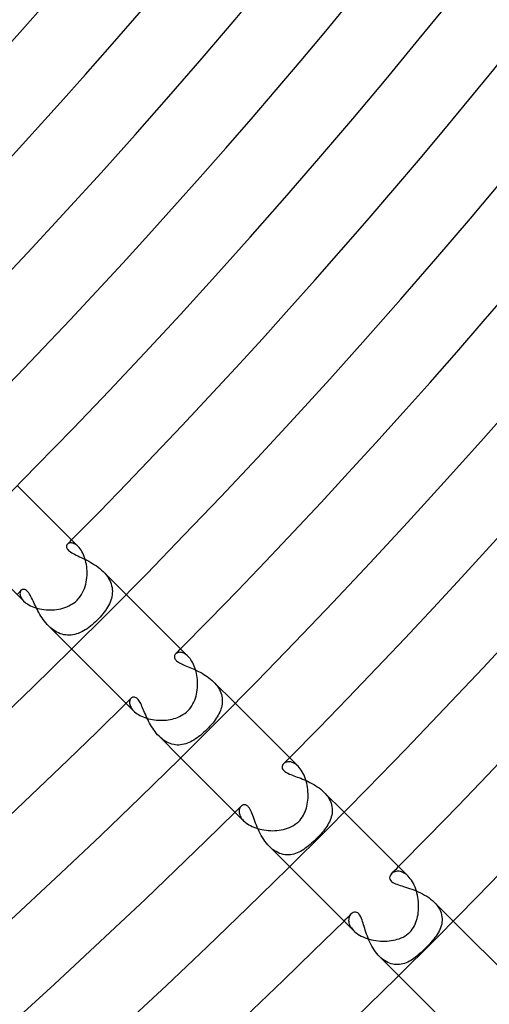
# Model space of a CAD drawing. Header units: millimetres. Extents: x -430 to 430, y -430 to 430.
# Tile 75 of 116: x 237 to 261, y -261 to -210. Entities that reach past the tile are written whole.
import ezdxf

# ---------------------------------------------------------------- set-up
doc = ezdxf.new("R2010")
doc.units = ezdxf.units.MM
doc.layers.add('HIDDEN', color=7, linetype='Continuous')
doc.layers.add('THICK', color=7, linetype='Continuous')

msp = doc.modelspace()

# ---------------------------------------------------------------- linework, layer by layer
at = {"layer": 'HIDDEN'}
for p, q in [((239.444, -237.183), (239.442, -237.206)), ((239.442, -237.206), (239.443, -237.233)), ((239.443, -237.233), (239.448, -237.264)), ((239.449, -237.163), (239.444, -237.183)), ((239.448, -237.264), (239.46, -237.297)), ((239.456, -237.144), (239.449, -237.163)), ((239.466, -237.125), (239.456, -237.144)), ((239.46, -237.297), (239.48, -237.334)), ((239.478, -237.108), (239.466, -237.125)), ((239.491, -237.093), (239.478, -237.108)), ((239.48, -237.334), (239.509, -237.373)), ((239.516, -237.071), (239.491, -237.093)), ((239.509, -237.373), (239.548, -237.415)), ((239.545, -237.054), (239.516, -237.071)), ((239.578, -237.041), (239.545, -237.054)), ((239.615, -237.032), (239.578, -237.041)), ((239.654, -237.028), (239.615, -237.032)), ((239.697, -237.029), (239.654, -237.028)), ((239.743, -237.036), (239.697, -237.029)), ((239.79, -237.05), (239.743, -237.036)), ((239.84, -237.069), (239.79, -237.05)), ((239.891, -237.096), (239.84, -237.069)), ((239.943, -237.13), (239.891, -237.096)), ((239.995, -237.171), (239.943, -237.13)), ((240.048, -237.219), (239.995, -237.171)), ((239.548, -237.415), (239.596, -237.456)), ((239.596, -237.456), (239.652, -237.497)), ((239.652, -237.497), (239.715, -237.538)), ((239.715, -237.538), (239.785, -237.578)), ((239.785, -237.578), (239.861, -237.619)), ((239.861, -237.619), (239.942, -237.66)), ((239.942, -237.66), (240.029, -237.702)), ((240.029, -237.702), (240.118, -237.744)), ((240.118, -237.744), (240.211, -237.788)), ((240.211, -237.788), (240.306, -237.834)), ((240.306, -237.834), (240.403, -237.881)), ((240.403, -237.881), (240.501, -237.931)), ((240.501, -237.931), (240.6, -237.984)), ((240.6, -237.984), (240.699, -238.039)), ((240.699, -238.039), (240.798, -238.097)), ((240.798, -238.097), (240.896, -238.159)), ((240.896, -238.159), (240.992, -238.224)), ((240.992, -238.224), (241.086, -238.292)), ((241.086, -238.292), (241.176, -238.363)), ((241.176, -238.363), (241.263, -238.438)), ((241.263, -238.438), (241.345, -238.516)), ((241.345, -238.516), (241.425, -238.601)), ((241.346, -238.517), (242.533, -239.705)), ((241.425, -238.601), (241.499, -238.688)), ((241.499, -238.688), (241.565, -238.778)), ((241.565, -238.778), (241.625, -238.869)), ((241.625, -238.869), (241.677, -238.963)), ((241.677, -238.963), (241.721, -239.058)), ((241.721, -239.058), (241.757, -239.154)), ((241.757, -239.154), (241.785, -239.251)), ((241.785, -239.251), (241.805, -239.347)), ((241.805, -239.347), (241.817, -239.444)), ((237.03, -239.631), (237.028, -239.676)), ((237.028, -239.676), (237.033, -239.725)), ((237.037, -239.59), (237.03, -239.631)), ((237.033, -239.725), (237.045, -239.775)), ((237.051, -239.552), (237.037, -239.59)), ((237.045, -239.775), (237.064, -239.828)), ((237.069, -239.519), (237.051, -239.552)), ((237.064, -239.828), (237.091, -239.882)), ((237.093, -239.491), (237.069, -239.519)), ((237.091, -239.882), (237.126, -239.937)), ((237.118, -239.471), (237.093, -239.491)), ((237.146, -239.455), (237.118, -239.471)), ((237.126, -239.937), (237.168, -239.992)), ((237.177, -239.445), (237.146, -239.455)), ((237.211, -239.442), (237.177, -239.445)), ((237.246, -239.445), (237.211, -239.442)), ((237.284, -239.455), (237.246, -239.445)), ((237.322, -239.473), (237.284, -239.455)), ((237.36, -239.499), (237.322, -239.473)), ((237.399, -239.533), (237.36, -239.499)), ((237.439, -239.575), (237.399, -239.533)), ((237.479, -239.625), (237.439, -239.575)), ((237.518, -239.683), (237.479, -239.625)), ((237.557, -239.746), (237.518, -239.683)), ((237.595, -239.815), (237.557, -239.746)), ((237.633, -239.887), (237.595, -239.815)), ((237.67, -239.963), (237.633, -239.887)), ((241.772, -239.917), (241.743, -240.009)), ((241.794, -239.824), (241.772, -239.917)), ((241.81, -239.73), (241.794, -239.824)), ((241.82, -239.635), (241.81, -239.73)), ((241.817, -239.444), (241.822, -239.539)), ((241.822, -239.539), (241.82, -239.635)), ((237.168, -239.992), (237.219, -240.048)), ((237.708, -240.042), (237.67, -239.963)), ((237.746, -240.122), (237.708, -240.042)), ((237.786, -240.206), (237.746, -240.122)), ((237.827, -240.291), (237.786, -240.206)), ((237.87, -240.379), (237.827, -240.291)), ((237.915, -240.469), (237.87, -240.379)), ((241.522, -240.455), (241.463, -240.542)), ((241.576, -240.367), (241.522, -240.455)), ((241.625, -240.279), (241.576, -240.367)), ((241.67, -240.19), (241.625, -240.279)), ((241.709, -240.1), (241.67, -240.19)), ((241.743, -240.009), (241.709, -240.1)), ((237.962, -240.559), (237.915, -240.469)), ((238.011, -240.651), (237.962, -240.559)), ((238.063, -240.742), (238.011, -240.651)), ((238.118, -240.833), (238.063, -240.742)), ((238.176, -240.923), (238.118, -240.833)), ((238.238, -241.012), (238.176, -240.923)), ((241.116, -240.961), (241.039, -241.039)), ((241.191, -240.88), (241.116, -240.961)), ((241.264, -240.797), (241.191, -240.88)), ((241.334, -240.713), (241.264, -240.797)), ((241.401, -240.627), (241.334, -240.713)), ((241.463, -240.542), (241.401, -240.627)), ((238.302, -241.099), (238.238, -241.012)), ((238.37, -241.184), (238.302, -241.099)), ((238.442, -241.266), (238.37, -241.184)), ((238.516, -241.345), (238.442, -241.266)), ((238.594, -241.419), (238.516, -241.345)), ((238.517, -241.346), (239.705, -242.534)), ((238.676, -241.489), (238.594, -241.419)), ((240.598, -241.423), (240.508, -241.486)), ((240.687, -241.355), (240.598, -241.423)), ((240.776, -241.282), (240.687, -241.355)), ((240.864, -241.206), (240.776, -241.282)), ((240.952, -241.125), (240.864, -241.206)), ((241.039, -241.039), (240.952, -241.125)), ((238.76, -241.553), (238.676, -241.489)), ((238.848, -241.612), (238.76, -241.553)), ((238.937, -241.663), (238.848, -241.612)), ((239.027, -241.707), (238.937, -241.663)), ((239.119, -241.745), (239.027, -241.707)), ((239.212, -241.775), (239.119, -241.745)), ((239.307, -241.798), (239.212, -241.775)), ((239.401, -241.813), (239.307, -241.798)), ((239.496, -241.821), (239.401, -241.813)), ((239.59, -241.822), (239.496, -241.821)), ((239.684, -241.816), (239.59, -241.822)), ((239.777, -241.803), (239.684, -241.816)), ((239.871, -241.784), (239.777, -241.803)), ((239.963, -241.758), (239.871, -241.784)), ((240.056, -241.727), (239.963, -241.758)), ((240.147, -241.689), (240.056, -241.727)), ((240.238, -241.646), (240.147, -241.689)), ((240.329, -241.598), (240.238, -241.646)), ((240.419, -241.544), (240.329, -241.598)), ((240.508, -241.486), (240.419, -241.544)), ((245.044, -242.905), (245.041, -242.938)), ((245.041, -242.938), (245.044, -242.972)), ((245.052, -242.874), (245.044, -242.905)), ((245.044, -242.972), (245.053, -243.007)), ((245.065, -242.846), (245.052, -242.874)), ((245.053, -243.007), (245.069, -243.044)), ((245.082, -242.82), (245.065, -242.846)), ((245.103, -242.795), (245.082, -242.82)), ((245.13, -242.772), (245.103, -242.795)), ((245.161, -242.751), (245.13, -242.772)), ((245.197, -242.735), (245.161, -242.751)), ((245.236, -242.723), (245.197, -242.735)), ((245.279, -242.715), (245.236, -242.723)), ((245.325, -242.713), (245.279, -242.715)), ((245.373, -242.716), (245.325, -242.713)), ((245.424, -242.725), (245.373, -242.716)), ((245.476, -242.741), (245.424, -242.725)), ((245.53, -242.763), (245.476, -242.741)), ((245.586, -242.792), (245.53, -242.763)), ((245.642, -242.829), (245.586, -242.792)), ((245.698, -242.874), (245.642, -242.829)), ((245.754, -242.925), (245.698, -242.874)), ((245.069, -243.044), (245.092, -243.081)), ((245.092, -243.081), (245.123, -243.117)), ((245.123, -243.117), (245.16, -243.153)), ((245.16, -243.153), (245.204, -243.188)), ((245.204, -243.188), (245.255, -243.223)), ((245.255, -243.223), (245.313, -243.257)), ((245.313, -243.257), (245.376, -243.291)), ((245.376, -243.291), (245.444, -243.324)), ((245.444, -243.324), (245.516, -243.358)), ((245.516, -243.358), (245.592, -243.391)), ((245.592, -243.391), (245.672, -243.425)), ((245.672, -243.425), (245.753, -243.46)), ((245.753, -243.46), (245.838, -243.495)), ((245.838, -243.495), (245.925, -243.533)), ((245.925, -243.533), (246.014, -243.572)), ((246.014, -243.572), (246.105, -243.613)), ((246.105, -243.613), (246.197, -243.657)), ((246.197, -243.657), (246.29, -243.702)), ((246.29, -243.702), (246.383, -243.751)), ((246.383, -243.751), (246.477, -243.803)), ((246.477, -243.803), (246.569, -243.857)), ((246.569, -243.857), (246.659, -243.914)), ((246.659, -243.914), (246.748, -243.974)), ((246.748, -243.974), (246.834, -244.037)), ((246.834, -244.037), (246.918, -244.104)), ((246.918, -244.104), (246.998, -244.173)), ((246.998, -244.173), (247.074, -244.246)), ((247.074, -244.246), (247.145, -244.321)), ((247.074, -244.246), (248.19, -245.362)), ((247.145, -244.321), (247.212, -244.398)), ((247.212, -244.398), (247.272, -244.478)), ((247.272, -244.478), (247.327, -244.56)), ((242.879, -245.051), (242.849, -245.063)), ((242.911, -245.043), (242.879, -245.051)), ((242.944, -245.041), (242.911, -245.043)), ((242.979, -245.045), (242.944, -245.041)), ((243.014, -245.055), (242.979, -245.045)), ((243.05, -245.072), (243.014, -245.055)), ((247.327, -244.56), (247.376, -244.644)), ((247.376, -244.644), (247.417, -244.728)), ((247.417, -244.728), (247.452, -244.813)), ((247.452, -244.813), (247.481, -244.899)), ((247.481, -244.899), (247.503, -244.985)), ((247.503, -244.985), (247.518, -245.072)), ((242.715, -245.282), (242.713, -245.328)), ((242.713, -245.328), (242.716, -245.376)), ((242.722, -245.239), (242.715, -245.282)), ((242.716, -245.376), (242.726, -245.427)), ((242.734, -245.199), (242.722, -245.239)), ((242.726, -245.427), (242.742, -245.479)), ((242.751, -245.163), (242.734, -245.199)), ((242.742, -245.479), (242.764, -245.533)), ((242.771, -245.13), (242.751, -245.163)), ((242.764, -245.533), (242.794, -245.588)), ((242.795, -245.103), (242.771, -245.13)), ((242.821, -245.081), (242.795, -245.103)), ((242.849, -245.063), (242.821, -245.081)), ((243.086, -245.096), (243.05, -245.072)), ((243.122, -245.127), (243.086, -245.096)), ((243.157, -245.165), (243.122, -245.127)), ((243.192, -245.209), (243.157, -245.165)), ((243.226, -245.26), (243.192, -245.209)), ((243.26, -245.318), (243.226, -245.26)), ((243.294, -245.381), (243.26, -245.318)), ((243.327, -245.45), (243.294, -245.381)), ((243.36, -245.522), (243.327, -245.45)), ((243.394, -245.599), (243.36, -245.522)), ((247.503, -245.497), (247.483, -245.58)), ((247.518, -245.413), (247.503, -245.497)), ((247.518, -245.072), (247.527, -245.158)), ((247.527, -245.329), (247.518, -245.413)), ((247.527, -245.158), (247.53, -245.244)), ((247.53, -245.244), (247.527, -245.329)), ((242.794, -245.588), (242.831, -245.644)), ((242.831, -245.644), (242.874, -245.699)), ((242.874, -245.699), (242.925, -245.754)), ((243.428, -245.679), (243.394, -245.599)), ((243.463, -245.761), (243.428, -245.679)), ((243.499, -245.846), (243.463, -245.761)), ((243.537, -245.933), (243.499, -245.846)), ((243.576, -246.022), (243.537, -245.933)), ((243.617, -246.113), (243.576, -246.022)), ((247.266, -246.064), (247.215, -246.143)), ((247.313, -245.985), (247.266, -246.064)), ((247.356, -245.905), (247.313, -245.985)), ((247.394, -245.825), (247.356, -245.905)), ((247.429, -245.744), (247.394, -245.825)), ((247.458, -245.662), (247.429, -245.744)), ((247.483, -245.58), (247.458, -245.662)), ((243.66, -246.204), (243.617, -246.113)), ((243.706, -246.296), (243.66, -246.204)), ((243.754, -246.388), (243.706, -246.296)), ((243.804, -246.48), (243.754, -246.388)), ((243.858, -246.571), (243.804, -246.48)), ((243.915, -246.66), (243.858, -246.571)), ((246.887, -246.556), (246.807, -246.642)), ((246.962, -246.471), (246.887, -246.556)), ((247.033, -246.387), (246.962, -246.471)), ((247.099, -246.304), (247.033, -246.387)), ((247.16, -246.223), (247.099, -246.304)), ((247.215, -246.143), (247.16, -246.223)), ((243.974, -246.748), (243.915, -246.66)), ((244.037, -246.834), (243.974, -246.748)), ((244.103, -246.917), (244.037, -246.834)), ((244.173, -246.997), (244.103, -246.917)), ((244.245, -247.073), (244.173, -246.997)), ((244.321, -247.146), (244.245, -247.073)), ((244.246, -247.074), (245.362, -248.191)), ((246.31, -247.094), (246.226, -247.157)), ((246.394, -247.027), (246.31, -247.094)), ((246.478, -246.957), (246.394, -247.027)), ((246.561, -246.883), (246.478, -246.957)), ((246.643, -246.806), (246.561, -246.883)), ((246.725, -246.725), (246.643, -246.806)), ((246.807, -246.642), (246.725, -246.725)), ((244.4, -247.213), (244.321, -247.146)), ((244.482, -247.275), (244.4, -247.213)), ((244.567, -247.331), (244.482, -247.275)), ((244.653, -247.38), (244.567, -247.331)), ((244.74, -247.422), (244.653, -247.38)), ((244.828, -247.458), (244.74, -247.422)), ((244.917, -247.486), (244.828, -247.458)), ((245.007, -247.507), (244.917, -247.486)), ((245.097, -247.521), (245.007, -247.507)), ((245.187, -247.529), (245.097, -247.521)), ((245.276, -247.529), (245.187, -247.529)), ((245.365, -247.523), (245.276, -247.529)), ((245.454, -247.511), (245.365, -247.523)), ((245.542, -247.493), (245.454, -247.511)), ((245.629, -247.469), (245.542, -247.493)), ((245.716, -247.439), (245.629, -247.469)), ((245.802, -247.405), (245.716, -247.439)), ((245.888, -247.364), (245.802, -247.405)), ((245.973, -247.319), (245.888, -247.364)), ((246.058, -247.27), (245.973, -247.319)), ((246.142, -247.216), (246.058, -247.27)), ((246.226, -247.157), (246.142, -247.216)), ((250.648, -248.594), (250.634, -248.644)), ((250.673, -248.547), (250.648, -248.594)), ((250.708, -248.505), (250.673, -248.547)), ((250.742, -248.475), (250.708, -248.505)), ((250.781, -248.449), (250.742, -248.475)), ((250.824, -248.429), (250.781, -248.449)), ((250.872, -248.413), (250.824, -248.429)), ((250.923, -248.403), (250.872, -248.413)), ((250.977, -248.4), (250.923, -248.403)), ((251.033, -248.402), (250.977, -248.4)), ((251.092, -248.412), (251.033, -248.402)), ((251.152, -248.43), (251.092, -248.412)), ((251.213, -248.454), (251.152, -248.43)), ((251.275, -248.487), (251.213, -248.454)), ((251.338, -248.528), (251.275, -248.487)), ((251.4, -248.577), (251.338, -248.528)), ((251.462, -248.633), (251.4, -248.577)), ((250.634, -248.644), (250.632, -248.698)), ((250.632, -248.698), (250.645, -248.752)), ((250.645, -248.752), (250.673, -248.806)), ((250.673, -248.806), (250.718, -248.859)), ((250.718, -248.859), (250.779, -248.911)), ((250.779, -248.911), (250.854, -248.959)), ((250.854, -248.959), (250.934, -249.001)), ((250.934, -249.001), (251.016, -249.038)), ((251.016, -249.038), (251.094, -249.07)), ((251.094, -249.07), (251.169, -249.099)), ((251.169, -249.099), (251.248, -249.129)), ((251.248, -249.129), (251.331, -249.16)), ((251.331, -249.16), (251.417, -249.192)), ((251.417, -249.192), (251.506, -249.225)), ((251.506, -249.225), (251.599, -249.26)), ((251.599, -249.26), (251.693, -249.298)), ((251.693, -249.298), (251.789, -249.337)), ((251.789, -249.337), (251.886, -249.379)), ((251.886, -249.379), (251.983, -249.424)), ((251.983, -249.424), (252.081, -249.472)), ((252.081, -249.472), (252.177, -249.522)), ((252.177, -249.522), (252.274, -249.576)), ((252.274, -249.576), (252.368, -249.633)), ((252.368, -249.633), (252.461, -249.694)), ((252.461, -249.694), (252.551, -249.758)), ((252.551, -249.758), (252.638, -249.826)), ((252.638, -249.826), (252.721, -249.897)), ((252.721, -249.897), (252.799, -249.971)), ((252.799, -249.971), (252.872, -250.048)), ((252.801, -249.972), (253.847, -251.019)), ((252.872, -250.048), (252.94, -250.128)), ((252.94, -250.128), (253, -250.209)), ((248.53, -250.685), (248.505, -250.708)), ((248.558, -250.666), (248.53, -250.685)), ((248.586, -250.651), (248.558, -250.666)), ((248.616, -250.64), (248.586, -250.651)), ((248.647, -250.634), (248.616, -250.64)), ((248.677, -250.631), (248.647, -250.634)), ((248.707, -250.634), (248.677, -250.631)), ((248.737, -250.64), (248.707, -250.634)), ((248.766, -250.651), (248.737, -250.64)), ((248.794, -250.665), (248.766, -250.651)), ((248.821, -250.684), (248.794, -250.665)), ((248.848, -250.707), (248.821, -250.684)), ((253, -250.209), (253.055, -250.293)), ((253.055, -250.293), (253.102, -250.378)), ((253.102, -250.378), (253.143, -250.466)), ((253.143, -250.466), (253.176, -250.554)), ((253.176, -250.554), (253.202, -250.643)), ((253.202, -250.643), (253.22, -250.733)), ((248.401, -250.948), (248.4, -250.999)), ((248.4, -250.999), (248.405, -251.053)), ((248.407, -250.9), (248.401, -250.948)), ((248.405, -251.053), (248.416, -251.108)), ((248.418, -250.854), (248.407, -250.9)), ((248.416, -251.108), (248.434, -251.165)), ((248.434, -250.812), (248.418, -250.854)), ((248.454, -250.773), (248.434, -250.812)), ((248.434, -251.165), (248.459, -251.224)), ((248.478, -250.738), (248.454, -250.773)), ((248.505, -250.708), (248.478, -250.738)), ((248.876, -250.736), (248.848, -250.707)), ((248.906, -250.773), (248.876, -250.736)), ((248.938, -250.819), (248.906, -250.773)), ((248.97, -250.875), (248.938, -250.819)), ((249.004, -250.942), (248.97, -250.875)), ((249.039, -251.019), (249.004, -250.942)), ((249.073, -251.102), (249.039, -251.019)), ((249.108, -251.191), (249.073, -251.102)), ((249.143, -251.285), (249.108, -251.191)), ((253.209, -251.176), (253.187, -251.262)), ((253.224, -251.088), (253.209, -251.176)), ((253.22, -250.733), (253.231, -250.822)), ((253.233, -251), (253.224, -251.088)), ((253.231, -250.822), (253.236, -250.911)), ((253.236, -250.911), (253.233, -251)), ((248.459, -251.224), (248.491, -251.283)), ((248.491, -251.283), (248.531, -251.342)), ((248.531, -251.342), (248.578, -251.402)), ((248.578, -251.402), (248.633, -251.461)), ((249.179, -251.383), (249.143, -251.285)), ((249.217, -251.485), (249.179, -251.383)), ((249.257, -251.589), (249.217, -251.485)), ((249.298, -251.695), (249.257, -251.589)), ((249.343, -251.802), (249.298, -251.695)), ((253.004, -251.676), (252.953, -251.757)), ((253.05, -251.595), (253.004, -251.676)), ((253.092, -251.514), (253.05, -251.595)), ((253.129, -251.431), (253.092, -251.514)), ((253.161, -251.347), (253.129, -251.431)), ((253.187, -251.262), (253.161, -251.347)), ((249.39, -251.91), (249.343, -251.802)), ((249.44, -252.018), (249.39, -251.91)), ((249.494, -252.125), (249.44, -252.018)), ((249.551, -252.231), (249.494, -252.125)), ((252.638, -252.162), (252.564, -252.243)), ((252.708, -252.081), (252.638, -252.162)), ((252.775, -252), (252.708, -252.081)), ((252.839, -251.919), (252.775, -252)), ((252.898, -251.838), (252.839, -251.919)), ((252.953, -251.757), (252.898, -251.838)), ((249.612, -252.335), (249.551, -252.231)), ((249.677, -252.436), (249.612, -252.335)), ((249.745, -252.534), (249.677, -252.436)), ((249.817, -252.628), (249.745, -252.534)), ((249.893, -252.717), (249.817, -252.628)), ((249.973, -252.801), (249.893, -252.717)), ((252.086, -252.704), (252.004, -252.772)), ((252.167, -252.633), (252.086, -252.704)), ((252.248, -252.559), (252.167, -252.633)), ((252.328, -252.483), (252.248, -252.559)), ((252.407, -252.407), (252.328, -252.483)), ((252.487, -252.324), (252.407, -252.407)), ((252.564, -252.243), (252.487, -252.324)), ((249.972, -252.801), (251.019, -253.848)), ((250.056, -252.879), (249.973, -252.801)), ((250.142, -252.951), (250.056, -252.879)), ((250.23, -253.015), (250.142, -252.951)), ((250.321, -253.071), (250.23, -253.015)), ((250.413, -253.119), (250.321, -253.071)), ((250.505, -253.158), (250.413, -253.119)), ((250.598, -253.189), (250.505, -253.158)), ((250.691, -253.213), (250.598, -253.189)), ((250.785, -253.228), (250.691, -253.213)), ((250.878, -253.235), (250.785, -253.228)), ((250.97, -253.235), (250.878, -253.235)), ((251.061, -253.228), (250.97, -253.235)), ((251.151, -253.214), (251.061, -253.228)), ((251.24, -253.193), (251.151, -253.214)), ((251.328, -253.167), (251.24, -253.193)), ((251.415, -253.135), (251.328, -253.167)), ((251.502, -253.097), (251.415, -253.135)), ((251.587, -253.054), (251.502, -253.097)), ((251.672, -253.007), (251.587, -253.054)), ((251.755, -252.954), (251.672, -253.007)), ((251.839, -252.898), (251.755, -252.954)), ((251.921, -252.837), (251.839, -252.898)), ((252.004, -252.772), (251.921, -252.837)), ((256.306, -254.221), (256.252, -254.289)), ((256.343, -254.188), (256.306, -254.221)), ((256.384, -254.159), (256.343, -254.188)), ((256.43, -254.134), (256.384, -254.159)), ((256.48, -254.114), (256.43, -254.134)), ((256.533, -254.1), (256.48, -254.114)), ((256.59, -254.091), (256.533, -254.1)), ((256.649, -254.089), (256.59, -254.091)), ((256.71, -254.093), (256.649, -254.089)), ((256.774, -254.105), (256.71, -254.093)), ((256.839, -254.124), (256.774, -254.105)), ((256.905, -254.151), (256.839, -254.124)), ((256.972, -254.186), (256.905, -254.151)), ((257.039, -254.23), (256.972, -254.186)), ((257.106, -254.282), (257.039, -254.23)), ((256.22, -254.363), (256.211, -254.438)), ((256.211, -254.438), (256.224, -254.504)), ((256.252, -254.289), (256.22, -254.363)), ((256.224, -254.504), (256.253, -254.558)), ((256.253, -254.558), (256.289, -254.602)), ((256.289, -254.602), (256.333, -254.639)), ((256.333, -254.639), (256.385, -254.674)), ((256.385, -254.674), (256.445, -254.706)), ((256.445, -254.706), (256.513, -254.737)), ((256.513, -254.737), (256.587, -254.767)), ((256.587, -254.767), (256.669, -254.796)), ((257.171, -254.343), (257.106, -254.282)), ((256.669, -254.796), (256.755, -254.825)), ((256.755, -254.825), (256.847, -254.854)), ((256.847, -254.854), (256.943, -254.884)), ((256.943, -254.884), (257.043, -254.915)), ((257.043, -254.915), (257.146, -254.948)), ((257.146, -254.948), (257.252, -254.983)), ((257.252, -254.983), (257.361, -255.021)), ((257.361, -255.021), (257.472, -255.062)), ((257.472, -255.062), (257.585, -255.107)), ((257.585, -255.107), (257.698, -255.156)), ((257.698, -255.156), (257.811, -255.208)), ((257.811, -255.208), (257.923, -255.265)), ((257.923, -255.265), (258.033, -255.326)), ((258.033, -255.326), (258.14, -255.391)), ((258.14, -255.391), (258.244, -255.461)), ((258.244, -255.461), (258.343, -255.536)), ((258.343, -255.536), (258.438, -255.615)), ((258.438, -255.615), (258.525, -255.697)), ((258.525, -255.697), (258.606, -255.783)), ((258.525, -255.697), (259.504, -256.676)), ((258.606, -255.783), (258.68, -255.873)), ((254.221, -256.306), (254.189, -256.341)), ((254.271, -256.264), (254.221, -256.306)), ((254.326, -256.233), (254.271, -256.264)), ((254.384, -256.215), (254.326, -256.233)), ((254.445, -256.211), (254.384, -256.215)), ((254.505, -256.224), (254.445, -256.211)), ((254.563, -256.256), (254.505, -256.224)), ((254.618, -256.307), (254.563, -256.256)), ((254.669, -256.378), (254.618, -256.307)), ((258.68, -255.873), (258.745, -255.967)), ((258.745, -255.967), (258.801, -256.062)), ((258.801, -256.062), (258.847, -256.158)), ((258.847, -256.158), (258.884, -256.255)), ((258.884, -256.255), (258.912, -256.353)), ((254.091, -256.584), (254.088, -256.644)), ((254.088, -256.644), (254.092, -256.705)), ((254.101, -256.528), (254.091, -256.584)), ((254.092, -256.705), (254.103, -256.769)), ((254.116, -256.475), (254.101, -256.528)), ((254.103, -256.769), (254.122, -256.835)), ((254.136, -256.426), (254.116, -256.475)), ((254.161, -256.382), (254.136, -256.426)), ((254.189, -256.341), (254.161, -256.382)), ((254.713, -256.459), (254.669, -256.378)), ((254.751, -256.545), (254.713, -256.459)), ((254.782, -256.63), (254.751, -256.545)), ((254.809, -256.708), (254.782, -256.63)), ((254.836, -256.79), (254.809, -256.708)), ((254.863, -256.876), (254.836, -256.79)), ((258.912, -256.353), (258.93, -256.451)), ((258.932, -256.741), (258.916, -256.837)), ((258.93, -256.451), (258.939, -256.549)), ((258.94, -256.645), (258.932, -256.741)), ((258.939, -256.549), (258.94, -256.645)), ((254.122, -256.835), (254.149, -256.902)), ((254.149, -256.902), (254.185, -256.969)), ((254.185, -256.969), (254.229, -257.037)), ((254.229, -257.037), (254.281, -257.105)), ((254.281, -257.105), (254.342, -257.171)), ((254.891, -256.966), (254.863, -256.876)), ((254.92, -257.059), (254.891, -256.966)), ((254.951, -257.156), (254.92, -257.059)), ((254.984, -257.256), (254.951, -257.156)), ((255.02, -257.358), (254.984, -257.256)), ((258.737, -257.289), (258.685, -257.374)), ((258.784, -257.202), (258.737, -257.289)), ((258.826, -257.113), (258.784, -257.202)), ((258.863, -257.023), (258.826, -257.113)), ((258.893, -256.931), (258.863, -257.023)), ((258.916, -256.837), (258.893, -256.931)), ((255.058, -257.461), (255.02, -257.358)), ((255.099, -257.566), (255.058, -257.461)), ((255.143, -257.67), (255.099, -257.566)), ((255.191, -257.774), (255.143, -257.67)), ((255.241, -257.877), (255.191, -257.774)), ((258.351, -257.799), (258.266, -257.892)), ((258.431, -257.709), (258.351, -257.799)), ((258.503, -257.622), (258.431, -257.709)), ((258.569, -257.538), (258.503, -257.622)), ((258.629, -257.457), (258.569, -257.538)), ((258.685, -257.374), (258.629, -257.457)), ((255.295, -257.979), (255.241, -257.877)), ((255.353, -258.079), (255.295, -257.979)), ((255.415, -258.176), (255.353, -258.079)), ((255.48, -258.269), (255.415, -258.176)), ((255.548, -258.359), (255.48, -258.269)), ((255.62, -258.444), (255.548, -258.359)), ((257.854, -258.302), (257.778, -258.371)), ((257.93, -258.23), (257.854, -258.302)), ((258.006, -258.157), (257.93, -258.23)), ((258.082, -258.082), (258.006, -258.157)), ((258.176, -257.987), (258.082, -258.082)), ((258.266, -257.892), (258.176, -257.987)), ((255.696, -258.525), (255.62, -258.444)), ((255.775, -258.599), (255.696, -258.525)), ((255.697, -258.525), (256.676, -259.505)), ((255.857, -258.667), (255.775, -258.599)), ((255.941, -258.728), (255.857, -258.667)), ((256.027, -258.782), (255.941, -258.728)), ((256.115, -258.828), (256.027, -258.782)), ((256.203, -258.866), (256.115, -258.828)), ((256.292, -258.896), (256.203, -258.866)), ((257.075, -258.843), (256.991, -258.874)), ((257.158, -258.806), (257.075, -258.843)), ((257.24, -258.764), (257.158, -258.806)), ((257.32, -258.718), (257.24, -258.764)), ((257.399, -258.668), (257.32, -258.718)), ((257.476, -258.615), (257.399, -258.668)), ((257.552, -258.559), (257.476, -258.615)), ((257.627, -258.499), (257.552, -258.559)), ((257.702, -258.437), (257.627, -258.499)), ((257.778, -258.371), (257.702, -258.437)), ((256.381, -258.918), (256.292, -258.896)), ((256.47, -258.932), (256.381, -258.918)), ((256.558, -258.94), (256.47, -258.932)), ((256.647, -258.94), (256.558, -258.94)), ((256.734, -258.933), (256.647, -258.94)), ((256.821, -258.919), (256.734, -258.933)), ((256.907, -258.9), (256.821, -258.919)), ((256.991, -258.874), (256.907, -258.9))]:
    msp.add_line(p, q, dxfattribs=at)
for radius, start, end in [(337, 315.28838, 315.34006), (337, 314.65996, 314.71158), (345, 315.27096, 315.33215), (345, 314.66787, 314.72906), (353, 315.25286, 315.32465), (353, 314.67537, 314.74711), (361, 315.23401, 315.31743), (361, 314.68259, 314.76601)]:
    msp.add_arc((0, 0), radius, start, end, dxfattribs=at)
at = {"layer": 'THICK'}
for p, q in [((236.877, -234.048), (240.048, -237.22)), ((234.048, -236.877), (237.22, -240.048)), ((240.098, -237.273), (240.048, -237.219)), ((240.148, -237.335), (240.098, -237.273)), ((240.196, -237.404), (240.148, -237.335)), ((240.243, -237.479), (240.196, -237.404)), ((240.286, -237.56), (240.243, -237.479)), ((240.327, -237.647), (240.286, -237.56)), ((240.365, -237.74), (240.327, -237.647)), ((240.399, -237.837), (240.365, -237.74)), ((240.429, -237.939), (240.399, -237.837)), ((240.454, -238.043), (240.429, -237.939)), ((240.476, -238.151), (240.454, -238.043)), ((240.493, -238.261), (240.476, -238.151)), ((240.505, -238.373), (240.493, -238.261)), ((240.512, -238.487), (240.505, -238.373)), ((240.489, -238.947), (240.503, -238.832)), ((240.503, -238.832), (240.511, -238.717)), ((240.511, -238.717), (240.514, -238.601)), ((240.514, -238.601), (240.512, -238.487)), ((240.33, -239.506), (240.375, -239.398)), ((240.375, -239.398), (240.413, -239.287)), ((240.413, -239.287), (240.444, -239.175)), ((240.444, -239.175), (240.469, -239.062)), ((240.469, -239.062), (240.489, -238.947)), ((239.996, -239.996), (240.079, -239.907)), ((240.079, -239.907), (240.153, -239.812)), ((240.153, -239.812), (240.22, -239.714)), ((240.22, -239.714), (240.279, -239.611)), ((240.279, -239.611), (240.33, -239.506)), ((242.533, -239.705), (245.754, -242.925)), ((237.219, -240.048), (237.276, -240.1)), ((237.276, -240.1), (237.34, -240.151)), ((237.34, -240.151), (237.41, -240.2)), ((237.41, -240.2), (237.487, -240.247)), ((237.487, -240.247), (237.57, -240.291)), ((237.57, -240.291), (237.659, -240.332)), ((237.659, -240.332), (237.753, -240.37)), ((237.753, -240.37), (237.85, -240.403)), ((237.85, -240.403), (237.951, -240.432)), ((237.951, -240.432), (238.055, -240.457)), ((239.041, -240.473), (239.149, -240.45)), ((239.149, -240.45), (239.255, -240.422)), ((239.255, -240.422), (239.359, -240.389)), ((239.359, -240.389), (239.461, -240.35)), ((239.461, -240.35), (239.561, -240.305)), ((239.561, -240.305), (239.656, -240.254)), ((239.656, -240.254), (239.748, -240.198)), ((239.748, -240.198), (239.836, -240.136)), ((239.836, -240.136), (239.919, -240.068)), ((239.919, -240.068), (239.996, -239.996)), ((238.055, -240.457), (238.161, -240.478)), ((238.161, -240.478), (238.269, -240.494)), ((238.269, -240.494), (238.379, -240.505)), ((238.379, -240.505), (238.49, -240.512)), ((238.49, -240.512), (238.6, -240.514)), ((238.6, -240.514), (238.711, -240.511)), ((238.711, -240.511), (238.822, -240.503)), ((238.822, -240.503), (238.932, -240.491)), ((238.932, -240.491), (239.041, -240.473)), ((239.705, -242.534), (242.926, -245.754)), ((245.804, -242.98), (245.754, -242.925)), ((245.854, -243.04), (245.804, -242.98)), ((245.903, -243.108), (245.854, -243.04)), ((245.949, -243.181), (245.903, -243.108)), ((245.993, -243.259), (245.949, -243.181)), ((246.034, -243.341), (245.993, -243.259)), ((246.072, -243.429), (246.034, -243.341)), ((246.107, -243.521), (246.072, -243.429)), ((246.138, -243.617), (246.107, -243.521)), ((246.166, -243.716), (246.138, -243.617)), ((246.19, -243.817), (246.166, -243.716)), ((246.209, -243.92), (246.19, -243.817)), ((246.225, -244.025), (246.209, -243.92)), ((246.236, -244.131), (246.225, -244.025)), ((246.244, -244.238), (246.236, -244.131)), ((246.239, -244.563), (246.245, -244.455)), ((246.247, -244.346), (246.244, -244.238)), ((246.245, -244.455), (246.247, -244.346)), ((246.135, -245.094), (246.166, -244.99)), ((246.166, -244.99), (246.192, -244.885)), ((246.192, -244.885), (246.212, -244.779)), ((246.212, -244.779), (246.228, -244.671)), ((246.228, -244.671), (246.239, -244.563)), ((245.889, -245.577), (245.951, -245.486)), ((245.951, -245.486), (246.006, -245.392)), ((246.006, -245.392), (246.055, -245.295)), ((246.055, -245.295), (246.098, -245.196)), ((246.098, -245.196), (246.135, -245.094)), ((248.19, -245.362), (251.462, -248.633)), ((242.925, -245.754), (242.98, -245.804)), ((242.98, -245.804), (243.04, -245.854)), ((243.04, -245.854), (243.107, -245.902)), ((243.107, -245.902), (243.18, -245.949)), ((243.18, -245.949), (243.257, -245.992)), ((243.257, -245.992), (243.339, -246.033)), ((243.339, -246.033), (243.425, -246.07)), ((243.425, -246.07), (243.516, -246.105)), ((245.208, -246.093), (245.303, -246.052)), ((245.303, -246.052), (245.396, -246.004)), ((245.396, -246.004), (245.488, -245.95)), ((245.488, -245.95), (245.578, -245.888)), ((245.578, -245.888), (245.664, -245.819)), ((245.664, -245.819), (245.745, -245.745)), ((245.745, -245.745), (245.82, -245.663)), ((245.82, -245.663), (245.889, -245.577)), ((243.516, -246.105), (243.61, -246.136)), ((243.61, -246.136), (243.706, -246.163)), ((243.706, -246.163), (243.804, -246.187)), ((243.804, -246.187), (243.905, -246.207)), ((243.905, -246.207), (244.006, -246.223)), ((244.006, -246.223), (244.109, -246.234)), ((244.109, -246.234), (244.213, -246.242)), ((244.213, -246.242), (244.317, -246.246)), ((244.317, -246.246), (244.42, -246.246)), ((244.42, -246.246), (244.523, -246.242)), ((244.523, -246.242), (244.625, -246.233)), ((244.625, -246.233), (244.726, -246.221)), ((244.726, -246.221), (244.825, -246.204)), ((244.825, -246.204), (244.923, -246.183)), ((244.923, -246.183), (245.018, -246.158)), ((245.018, -246.158), (245.113, -246.128)), ((245.113, -246.128), (245.208, -246.093)), ((245.362, -248.191), (248.633, -251.462)), ((251.519, -248.695), (251.462, -248.633)), ((251.576, -248.765), (251.519, -248.695)), ((251.63, -248.841), (251.576, -248.765)), ((251.681, -248.924), (251.63, -248.841)), ((251.728, -249.011), (251.681, -248.924)), ((251.772, -249.104), (251.728, -249.011)), ((251.813, -249.2), (251.772, -249.104)), ((251.849, -249.301), (251.813, -249.2)), ((251.881, -249.405), (251.849, -249.301)), ((251.909, -249.511), (251.881, -249.405)), ((251.932, -249.619), (251.909, -249.511)), ((251.951, -249.729), (251.932, -249.619)), ((251.966, -249.839), (251.951, -249.729)), ((251.976, -249.95), (251.966, -249.839)), ((251.981, -250.062), (251.976, -249.95)), ((251.978, -250.283), (251.982, -250.173)), ((251.982, -250.173), (251.981, -250.062)), ((251.919, -250.704), (251.94, -250.602)), ((251.94, -250.602), (251.958, -250.497)), ((251.958, -250.497), (251.97, -250.391)), ((251.97, -250.391), (251.978, -250.283)), ((251.685, -251.266), (251.737, -251.18)), ((251.737, -251.18), (251.784, -251.089)), ((251.784, -251.089), (251.825, -250.996)), ((251.825, -250.996), (251.862, -250.901)), ((251.862, -250.901), (251.893, -250.803)), ((251.893, -250.803), (251.919, -250.704)), ((253.847, -251.019), (257.171, -254.343)), ((248.633, -251.461), (248.692, -251.516)), ((248.692, -251.516), (248.757, -251.57)), ((248.757, -251.57), (248.829, -251.621)), ((248.829, -251.621), (248.906, -251.671)), ((248.906, -251.671), (248.99, -251.717)), ((251.224, -251.711), (251.319, -251.648)), ((251.319, -251.648), (251.411, -251.577)), ((251.411, -251.577), (251.498, -251.498)), ((251.498, -251.498), (251.565, -251.426)), ((251.565, -251.426), (251.627, -251.348)), ((251.627, -251.348), (251.685, -251.266)), ((248.99, -251.717), (249.079, -251.761)), ((249.079, -251.761), (249.173, -251.802)), ((249.173, -251.802), (249.27, -251.838)), ((249.27, -251.838), (249.371, -251.871)), ((249.371, -251.871), (249.475, -251.9)), ((249.475, -251.9), (249.582, -251.925)), ((249.582, -251.925), (249.691, -251.945)), ((249.691, -251.945), (249.801, -251.961)), ((249.801, -251.961), (249.913, -251.973)), ((249.913, -251.973), (250.025, -251.98)), ((250.025, -251.98), (250.138, -251.982)), ((250.138, -251.982), (250.251, -251.98)), ((250.251, -251.98), (250.364, -251.973)), ((250.364, -251.973), (250.476, -251.96)), ((250.476, -251.96), (250.588, -251.943)), ((250.588, -251.943), (250.699, -251.92)), ((250.699, -251.92), (250.809, -251.891)), ((250.809, -251.891), (250.916, -251.856)), ((250.916, -251.856), (251.022, -251.815)), ((251.022, -251.815), (251.125, -251.767)), ((251.125, -251.767), (251.224, -251.711)), ((251.019, -253.848), (254.343, -257.171)), ((257.231, -254.407), (257.171, -254.343)), ((257.288, -254.477), (257.231, -254.407)), ((257.343, -254.554), (257.288, -254.477)), ((257.396, -254.638), (257.343, -254.554)), ((257.446, -254.727), (257.396, -254.638)), ((257.491, -254.82), (257.446, -254.727)), ((257.533, -254.917), (257.491, -254.82)), ((257.571, -255.019), (257.533, -254.917)), ((257.605, -255.123), (257.571, -255.019)), ((257.635, -255.23), (257.605, -255.123)), ((257.66, -255.34), (257.635, -255.23)), ((257.681, -255.45), (257.66, -255.34)), ((257.698, -255.562), (257.681, -255.45)), ((257.71, -255.674), (257.698, -255.562)), ((257.718, -255.787), (257.71, -255.674)), ((257.721, -255.9), (257.718, -255.787)), ((257.689, -256.338), (257.704, -256.232)), ((257.704, -256.232), (257.714, -256.123)), ((257.714, -256.123), (257.72, -256.012)), ((257.72, -256.012), (257.721, -255.9)), ((257.544, -256.833), (257.583, -256.738)), ((257.583, -256.738), (257.617, -256.642)), ((257.617, -256.642), (257.646, -256.543)), ((257.646, -256.543), (257.669, -256.442)), ((257.669, -256.442), (257.689, -256.338)), ((259.504, -256.676), (262.882, -260.054)), ((254.342, -257.171), (254.408, -257.232)), ((254.408, -257.232), (254.482, -257.292)), ((254.482, -257.292), (254.563, -257.35)), ((257.093, -257.395), (257.177, -257.329)), ((257.177, -257.329), (257.256, -257.256)), ((257.256, -257.256), (257.326, -257.181)), ((257.326, -257.181), (257.39, -257.1)), ((257.39, -257.1), (257.448, -257.015)), ((257.448, -257.015), (257.499, -256.926)), ((257.499, -256.926), (257.544, -256.833)), ((254.563, -257.35), (254.65, -257.403)), ((254.65, -257.403), (254.743, -257.454)), ((254.743, -257.454), (254.841, -257.501)), ((254.841, -257.501), (254.944, -257.544)), ((254.944, -257.544), (255.051, -257.582)), ((255.051, -257.582), (255.16, -257.616)), ((255.16, -257.616), (255.272, -257.645)), ((255.272, -257.645), (255.386, -257.67)), ((255.386, -257.67), (255.502, -257.69)), ((255.502, -257.69), (255.619, -257.705)), ((255.619, -257.705), (255.735, -257.715)), ((255.735, -257.715), (255.851, -257.72)), ((255.851, -257.72), (255.966, -257.721)), ((255.966, -257.721), (256.08, -257.717)), ((256.08, -257.717), (256.191, -257.708)), ((256.191, -257.708), (256.3, -257.695)), ((256.3, -257.695), (256.407, -257.676)), ((256.407, -257.676), (256.511, -257.654)), ((256.511, -257.654), (256.614, -257.626)), ((256.614, -257.626), (256.715, -257.592)), ((256.715, -257.592), (256.814, -257.553)), ((256.814, -257.553), (256.91, -257.507)), ((256.91, -257.507), (257.004, -257.455)), ((257.004, -257.455), (257.093, -257.395)), ((256.676, -259.505), (260.054, -262.882))]:
    msp.add_line(p, q, dxfattribs=at)
for radius, start, end in [(373, 179.99998, 0), (365, 179.99998, 0), (357, 179.99998, 0), (349, 179.99998, 0), (341, 179.99998, 0), (333, 179.99998, 0), (325, 179.99998, 0), (317, 179.99998, 0), (309, 179.99998, 0), (301, 179.99998, 0), (293, 179.99998, 0), (285, 179.99998, 0), (277, 179.99998, 0), (269, 179.99998, 0), (261, 179.99998, 0), (253, 179.99998, 0), (245, 179.99998, 0), (305, 315.3757, 359.62431), (313, 315.36613, 359.63388), (321, 315.35696, 359.64299), (329, 315.34831, 359.6517), (337, 315.34006, 359.65995), (345, 315.33215, 359.66786), (353, 315.32465, 359.67536), (361, 315.31743, 359.68258), (345, 270.33216, 314.66787), (353, 270.3246, 314.67537), (361, 270.31744, 314.68259)]:
    msp.add_arc((0, 0), radius, start, end, dxfattribs=at)

doc.saveas('drawing.dxf')
